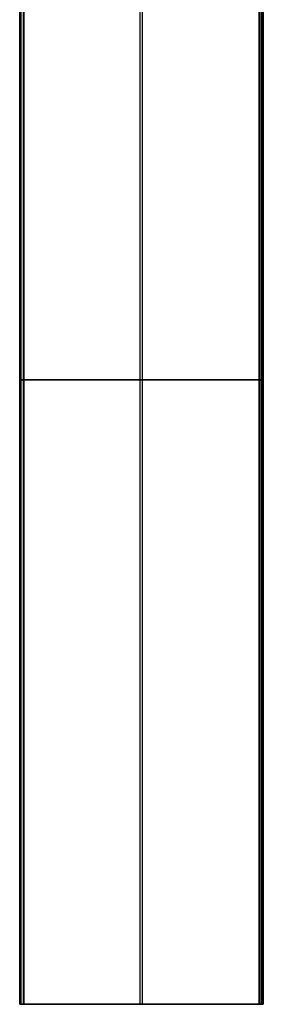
# Model space of a CAD drawing. Header units: millimetres. Extents: x 7986 to 9191, y -11326 to -10283.
# Tile 2 of 256: x 8527 to 8650, y -11326 to -10829. Entities that reach past the tile are written whole.
import ezdxf

# ---------------------------------------------------------------- set-up
doc = ezdxf.new("R2010")
doc.units = ezdxf.units.MM

msp = doc.modelspace()

# ---------------------------------------------------------------- linework, layer by layer
at = {"color": 7, "true_color": 0xffffff}
for p, q in [((8527.17, -10695.81, 50.1), (8527.17, -11325.81, 50.1)), ((8527.2, -11325.81, 50.32), (8527.2, -10695.81, 50.32)), ((8527.59, -11325.81, 52.03), (8527.59, -10695.81, 52.03)), ((8527.94, -11325.81, 49.12), (8527.94, -10695.81, 49.12)), ((8527.98, -11325.81, 53.73), (8527.98, -10695.81, 53.73)), ((8528.96, -10695.81, 54.51), (8528.96, -11325.81, 54.51)), ((8529.18, -10695.81, 54.48), (8529.18, -11325.81, 54.48)), ((8647.79, -11325.81, 21.46), (8647.79, -10695.81, 21.46)), ((8648.02, -10695.81, 21.43), (8648.02, -11325.81, 21.43)), ((8648.99, -11325.81, 22.21), (8648.99, -10695.81, 22.21)), ((8649.03, -11325.81, 26.81), (8649.03, -10695.81, 26.81)), ((8649.39, -11325.81, 23.91), (8649.39, -10695.81, 23.91)), ((8649.77, -10695.81, 26.44), (8649.77, -11325.81, 26.44)), ((8649.78, -11325.81, 25.62), (8649.78, -10695.81, 25.62)), ((8587.87, -11325.81, 35.29), (8587.87, -10735.01, 35.29)), ((8589.11, -11325.81, 40.65), (8589.11, -10735.01, 40.65)), ((8527.18, -11010.81, 50.22), (8527.17, -11010.81, 50.19)), ((8527.17, -11010.81, 50.19), (8527.17, -11010.81, 50.16)), ((8527.17, -11010.81, 50.16), (8527.17, -11010.81, 50.12)), ((8527.17, -11010.81, 50.12), (8527.17, -11010.81, 50.09)), ((8527.17, -11010.81, 50.09), (8527.17, -11010.81, 50.05)), ((8527.17, -11010.81, 50.05), (8527.17, -11010.81, 50.02)), ((8527.17, -11010.81, 50.02), (8527.18, -11010.81, 49.98)), ((8527.19, -11010.81, 50.29), (8527.18, -11010.81, 50.26)), ((8527.18, -11010.81, 50.26), (8527.18, -11010.81, 50.22)), ((8527.18, -11010.81, 49.98), (8527.18, -11010.81, 49.95)), ((8527.18, -11010.81, 49.95), (8527.19, -11010.81, 49.92)), ((8527.2, -11010.81, 50.32), (8527.19, -11010.81, 50.29)), ((8527.19, -11010.81, 49.92), (8527.19, -11010.81, 49.88)), ((8527.19, -11010.81, 49.88), (8527.2, -11010.81, 49.85)), ((8527.2, -11010.81, 49.85), (8527.21, -11010.81, 49.82)), ((8527.98, -11010.81, 53.73), (8527.2, -11010.81, 50.32)), ((8527.21, -11010.81, 49.82), (8527.22, -11010.81, 49.78)), ((8527.22, -11010.81, 49.78), (8527.23, -11010.81, 49.75)), ((8527.23, -11010.81, 49.75), (8527.24, -11010.81, 49.72)), ((8527.24, -11010.81, 49.72), (8527.26, -11010.81, 49.69)), ((8527.26, -11010.81, 49.69), (8527.27, -11010.81, 49.66)), ((8527.27, -11010.81, 49.66), (8527.29, -11010.81, 49.63)), ((8527.29, -11010.81, 49.63), (8527.3, -11010.81, 49.6)), ((8527.3, -11010.81, 49.6), (8527.32, -11010.81, 49.57)), ((8527.32, -11010.81, 49.57), (8527.34, -11010.81, 49.54)), ((8527.34, -11010.81, 49.54), (8527.36, -11010.81, 49.51)), ((8527.36, -11010.81, 49.51), (8527.38, -11010.81, 49.49)), ((8527.38, -11010.81, 49.49), (8527.4, -11010.81, 49.46)), ((8527.4, -11010.81, 49.46), (8527.42, -11010.81, 49.43)), ((8527.42, -11010.81, 49.43), (8527.45, -11010.81, 49.41)), ((8527.45, -11010.81, 49.41), (8527.47, -11010.81, 49.38)), ((8527.47, -11010.81, 49.38), (8527.5, -11010.81, 49.36)), ((8527.5, -11010.81, 49.36), (8527.52, -11010.81, 49.34)), ((8527.52, -11010.81, 49.34), (8527.55, -11010.81, 49.32)), ((8527.55, -11010.81, 49.32), (8527.58, -11010.81, 49.29)), ((8527.58, -11010.81, 49.29), (8527.6, -11010.81, 49.28)), ((8527.6, -11010.81, 49.28), (8527.63, -11010.81, 49.26)), ((8527.63, -11010.81, 49.26), (8527.66, -11010.81, 49.24)), ((8527.66, -11010.81, 49.24), (8527.69, -11010.81, 49.22)), ((8527.69, -11010.81, 49.22), (8527.72, -11010.81, 49.21)), ((8527.72, -11010.81, 49.21), (8527.75, -11010.81, 49.19)), ((8527.75, -11010.81, 49.19), (8527.78, -11010.81, 49.18)), ((8527.78, -11010.81, 49.18), (8527.81, -11010.81, 49.16)), ((8527.81, -11010.81, 49.16), (8527.85, -11010.81, 49.15)), ((8527.85, -11010.81, 49.15), (8527.88, -11010.81, 49.14)), ((8527.88, -11010.81, 49.14), (8527.91, -11010.81, 49.13)), ((8527.91, -11010.81, 49.13), (8527.94, -11010.81, 49.12)), ((8527.94, -11010.81, 49.12), (8647.79, -11010.81, 21.46)), ((8527.99, -11010.81, 53.77), (8527.98, -11010.81, 53.73)), ((8528, -11010.81, 53.8), (8527.99, -11010.81, 53.77)), ((8528.01, -11010.81, 53.83), (8528, -11010.81, 53.8)), ((8528.02, -11010.81, 53.86), (8528.01, -11010.81, 53.83)), ((8528.04, -11010.81, 53.9), (8528.02, -11010.81, 53.86)), ((8528.05, -11010.81, 53.93), (8528.04, -11010.81, 53.9)), ((8528.06, -11010.81, 53.96), (8528.05, -11010.81, 53.93)), ((8528.08, -11010.81, 53.99), (8528.06, -11010.81, 53.96)), ((8528.1, -11010.81, 54.02), (8528.08, -11010.81, 53.99)), ((8528.11, -11010.81, 54.05), (8528.1, -11010.81, 54.02)), ((8528.13, -11010.81, 54.08), (8528.11, -11010.81, 54.05)), ((8528.15, -11010.81, 54.1), (8528.13, -11010.81, 54.08)), ((8528.17, -11010.81, 54.13), (8528.15, -11010.81, 54.1)), ((8528.2, -11010.81, 54.16), (8528.17, -11010.81, 54.13)), ((8528.22, -11010.81, 54.18), (8528.2, -11010.81, 54.16)), ((8528.24, -11010.81, 54.21), (8528.22, -11010.81, 54.18)), ((8528.27, -11010.81, 54.23), (8528.24, -11010.81, 54.21)), ((8528.29, -11010.81, 54.25), (8528.27, -11010.81, 54.23)), ((8528.32, -11010.81, 54.28), (8528.29, -11010.81, 54.25)), ((8528.34, -11010.81, 54.3), (8528.32, -11010.81, 54.28)), ((8528.37, -11010.81, 54.32), (8528.34, -11010.81, 54.3)), ((8528.4, -11010.81, 54.34), (8528.37, -11010.81, 54.32)), ((8528.43, -11010.81, 54.36), (8528.4, -11010.81, 54.34)), ((8528.46, -11010.81, 54.37), (8528.43, -11010.81, 54.36)), ((8528.49, -11010.81, 54.39), (8528.46, -11010.81, 54.37)), ((8528.52, -11010.81, 54.41), (8528.49, -11010.81, 54.39)), ((8528.55, -11010.81, 54.42), (8528.52, -11010.81, 54.41)), ((8528.58, -11010.81, 54.44), (8528.55, -11010.81, 54.42)), ((8528.61, -11010.81, 54.45), (8528.58, -11010.81, 54.44)), ((8528.64, -11010.81, 54.46), (8528.61, -11010.81, 54.45)), ((8528.68, -11010.81, 54.47), (8528.64, -11010.81, 54.46)), ((8528.71, -11010.81, 54.48), (8528.68, -11010.81, 54.47)), ((8528.74, -11010.81, 54.49), (8528.71, -11010.81, 54.48)), ((8528.78, -11010.81, 54.49), (8528.74, -11010.81, 54.49)), ((8528.81, -11010.81, 54.5), (8528.78, -11010.81, 54.49)), ((8528.84, -11010.81, 54.5), (8528.81, -11010.81, 54.5)), ((8528.88, -11010.81, 54.51), (8528.84, -11010.81, 54.5)), ((8528.91, -11010.81, 54.51), (8528.88, -11010.81, 54.51)), ((8528.94, -11010.81, 54.51), (8528.91, -11010.81, 54.51)), ((8528.98, -11010.81, 54.51), (8528.94, -11010.81, 54.51)), ((8529.01, -11010.81, 54.51), (8528.98, -11010.81, 54.51)), ((8529.05, -11010.81, 54.51), (8529.01, -11010.81, 54.51)), ((8529.08, -11010.81, 54.5), (8529.05, -11010.81, 54.51)), ((8529.12, -11010.81, 54.5), (8529.08, -11010.81, 54.5)), ((8529.15, -11010.81, 54.49), (8529.12, -11010.81, 54.5)), ((8529.18, -11010.81, 54.48), (8529.15, -11010.81, 54.49)), ((8649.03, -11010.81, 26.81), (8529.18, -11010.81, 54.48)), ((8647.79, -11010.81, 21.46), (8647.83, -11010.81, 21.45)), ((8647.83, -11010.81, 21.45), (8647.86, -11010.81, 21.44)), ((8647.86, -11010.81, 21.44), (8647.89, -11010.81, 21.44)), ((8647.89, -11010.81, 21.44), (8647.93, -11010.81, 21.43)), ((8647.93, -11010.81, 21.43), (8647.96, -11010.81, 21.43)), ((8647.96, -11010.81, 21.43), (8648, -11010.81, 21.43)), ((8648, -11010.81, 21.43), (8648.03, -11010.81, 21.43)), ((8648.03, -11010.81, 21.43), (8648.06, -11010.81, 21.43)), ((8648.06, -11010.81, 21.43), (8648.1, -11010.81, 21.43)), ((8648.1, -11010.81, 21.43), (8648.13, -11010.81, 21.44)), ((8648.13, -11010.81, 21.44), (8648.17, -11010.81, 21.44)), ((8648.17, -11010.81, 21.44), (8648.2, -11010.81, 21.45)), ((8648.2, -11010.81, 21.45), (8648.23, -11010.81, 21.45)), ((8648.23, -11010.81, 21.45), (8648.27, -11010.81, 21.46)), ((8648.27, -11010.81, 21.46), (8648.3, -11010.81, 21.47)), ((8648.3, -11010.81, 21.47), (8648.33, -11010.81, 21.48)), ((8648.33, -11010.81, 21.48), (8648.36, -11010.81, 21.49)), ((8648.36, -11010.81, 21.49), (8648.4, -11010.81, 21.5)), ((8648.4, -11010.81, 21.5), (8648.43, -11010.81, 21.52)), ((8648.43, -11010.81, 21.52), (8648.46, -11010.81, 21.53)), ((8648.46, -11010.81, 21.53), (8648.49, -11010.81, 21.55)), ((8648.49, -11010.81, 21.55), (8648.52, -11010.81, 21.56)), ((8648.52, -11010.81, 21.56), (8648.55, -11010.81, 21.58)), ((8648.55, -11010.81, 21.58), (8648.58, -11010.81, 21.6)), ((8648.58, -11010.81, 21.6), (8648.6, -11010.81, 21.62)), ((8648.6, -11010.81, 21.62), (8648.63, -11010.81, 21.64)), ((8648.63, -11010.81, 21.64), (8648.66, -11010.81, 21.66)), ((8648.66, -11010.81, 21.66), (8648.68, -11010.81, 21.68)), ((8648.68, -11010.81, 21.68), (8648.71, -11010.81, 21.71)), ((8648.71, -11010.81, 21.71), (8648.73, -11010.81, 21.73)), ((8648.73, -11010.81, 21.73), (8648.76, -11010.81, 21.76)), ((8648.76, -11010.81, 21.76), (8648.78, -11010.81, 21.78)), ((8648.78, -11010.81, 21.78), (8648.8, -11010.81, 21.81)), ((8648.8, -11010.81, 21.81), (8648.82, -11010.81, 21.84)), ((8648.82, -11010.81, 21.84), (8648.84, -11010.81, 21.86)), ((8648.84, -11010.81, 21.86), (8648.86, -11010.81, 21.89)), ((8648.86, -11010.81, 21.89), (8648.88, -11010.81, 21.92)), ((8648.88, -11010.81, 21.92), (8648.89, -11010.81, 21.95)), ((8648.89, -11010.81, 21.95), (8648.91, -11010.81, 21.98)), ((8648.91, -11010.81, 21.98), (8648.93, -11010.81, 22.01)), ((8648.93, -11010.81, 22.01), (8648.94, -11010.81, 22.04)), ((8648.94, -11010.81, 22.04), (8648.95, -11010.81, 22.07)), ((8648.95, -11010.81, 22.07), (8648.96, -11010.81, 22.11)), ((8648.96, -11010.81, 22.11), (8648.97, -11010.81, 22.14)), ((8648.97, -11010.81, 22.14), (8648.98, -11010.81, 22.17)), ((8648.98, -11010.81, 22.17), (8648.99, -11010.81, 22.21)), ((8648.99, -11010.81, 22.21), (8649.78, -11010.81, 25.62)), ((8649.06, -11010.81, 26.82), (8649.03, -11010.81, 26.81)), ((8649.08, -11010.81, 26.82), (8649.06, -11010.81, 26.82)), ((8649.11, -11010.81, 26.82), (8649.08, -11010.81, 26.82)), ((8649.14, -11010.81, 26.82), (8649.11, -11010.81, 26.82)), ((8649.17, -11010.81, 26.81), (8649.14, -11010.81, 26.82)), ((8649.2, -11010.81, 26.81), (8649.17, -11010.81, 26.81)), ((8649.22, -11010.81, 26.81), (8649.2, -11010.81, 26.81)), ((8649.25, -11010.81, 26.8), (8649.22, -11010.81, 26.81)), ((8649.28, -11010.81, 26.8), (8649.25, -11010.81, 26.8)), ((8649.3, -11010.81, 26.79), (8649.28, -11010.81, 26.8)), ((8649.33, -11010.81, 26.78), (8649.3, -11010.81, 26.79)), ((8649.36, -11010.81, 26.77), (8649.33, -11010.81, 26.78)), ((8649.38, -11010.81, 26.76), (8649.36, -11010.81, 26.77)), ((8649.41, -11010.81, 26.75), (8649.38, -11010.81, 26.76)), ((8649.43, -11010.81, 26.74), (8649.41, -11010.81, 26.75)), ((8649.46, -11010.81, 26.73), (8649.43, -11010.81, 26.74)), ((8649.48, -11010.81, 26.72), (8649.46, -11010.81, 26.73)), ((8649.51, -11010.81, 26.7), (8649.48, -11010.81, 26.72)), ((8649.53, -11010.81, 26.69), (8649.51, -11010.81, 26.7)), ((8649.55, -11010.81, 26.67), (8649.53, -11010.81, 26.69)), ((8649.58, -11010.81, 26.66), (8649.55, -11010.81, 26.67)), ((8649.6, -11010.81, 26.64), (8649.58, -11010.81, 26.66)), ((8649.62, -11010.81, 26.62), (8649.6, -11010.81, 26.64)), ((8649.64, -11010.81, 26.6), (8649.62, -11010.81, 26.62)), ((8649.66, -11010.81, 26.58), (8649.64, -11010.81, 26.6)), ((8649.68, -11010.81, 26.56), (8649.66, -11010.81, 26.58)), ((8649.7, -11010.81, 26.54), (8649.68, -11010.81, 26.56)), ((8649.71, -11010.81, 26.52), (8649.7, -11010.81, 26.54)), ((8649.73, -11010.81, 26.5), (8649.71, -11010.81, 26.52)), ((8649.75, -11010.81, 26.48), (8649.73, -11010.81, 26.5)), ((8649.76, -11010.81, 26.46), (8649.75, -11010.81, 26.48)), ((8649.78, -11010.81, 26.43), (8649.76, -11010.81, 26.46)), ((8649.78, -11010.81, 25.62), (8649.79, -11010.81, 25.64)), ((8649.79, -11010.81, 26.41), (8649.78, -11010.81, 26.43)), ((8649.79, -11010.81, 25.64), (8649.81, -11010.81, 25.66)), ((8649.8, -11010.81, 26.38), (8649.79, -11010.81, 26.41)), ((8649.82, -11010.81, 26.36), (8649.8, -11010.81, 26.38)), ((8649.81, -11010.81, 25.66), (8649.82, -11010.81, 25.69)), ((8649.82, -11010.81, 25.69), (8649.83, -11010.81, 25.71)), ((8649.83, -11010.81, 26.33), (8649.82, -11010.81, 26.36)), ((8649.83, -11010.81, 25.71), (8649.84, -11010.81, 25.74)), ((8649.84, -11010.81, 26.31), (8649.83, -11010.81, 26.33)), ((8649.84, -11010.81, 25.74), (8649.85, -11010.81, 25.77)), ((8649.85, -11010.81, 26.28), (8649.84, -11010.81, 26.31)), ((8649.85, -11010.81, 25.77), (8649.86, -11010.81, 25.79)), ((8649.86, -11010.81, 26.26), (8649.85, -11010.81, 26.28)), ((8649.86, -11010.81, 25.79), (8649.86, -11010.81, 25.82)), ((8649.86, -11010.81, 25.82), (8649.87, -11010.81, 25.85)), ((8649.87, -11010.81, 26.2), (8649.86, -11010.81, 26.23)), ((8649.86, -11010.81, 26.23), (8649.86, -11010.81, 26.26)), ((8649.87, -11010.81, 25.85), (8649.88, -11010.81, 25.87)), ((8649.88, -11010.81, 26.18), (8649.87, -11010.81, 26.2)), ((8649.88, -11010.81, 25.87), (8649.88, -11010.81, 25.9)), ((8649.88, -11010.81, 25.9), (8649.89, -11010.81, 25.93)), ((8649.89, -11010.81, 26.12), (8649.88, -11010.81, 26.15)), ((8649.88, -11010.81, 26.15), (8649.88, -11010.81, 26.18)), ((8649.89, -11010.81, 25.93), (8649.89, -11010.81, 25.95)), ((8649.89, -11010.81, 25.95), (8649.89, -11010.81, 25.98)), ((8649.89, -11010.81, 25.98), (8649.89, -11010.81, 26.01)), ((8649.89, -11010.81, 26.01), (8649.89, -11010.81, 26.04)), ((8649.89, -11010.81, 26.04), (8649.89, -11010.81, 26.07)), ((8649.89, -11010.81, 26.07), (8649.89, -11010.81, 26.09)), ((8649.89, -11010.81, 26.09), (8649.89, -11010.81, 26.12)), ((8527.18, -11325.81, 49.98), (8527.17, -11325.81, 50.02)), ((8527.17, -11325.81, 50.02), (8527.17, -11325.81, 50.05)), ((8527.17, -11325.81, 50.05), (8527.17, -11325.81, 50.09)), ((8527.17, -11325.81, 50.09), (8527.17, -11325.81, 50.12)), ((8527.17, -11325.81, 50.12), (8527.17, -11325.81, 50.16)), ((8527.17, -11325.81, 50.16), (8527.17, -11325.81, 50.19)), ((8527.17, -11325.81, 50.19), (8527.18, -11325.81, 50.22)), ((8527.19, -11325.81, 49.92), (8527.18, -11325.81, 49.95)), ((8527.18, -11325.81, 49.95), (8527.18, -11325.81, 49.98)), ((8527.18, -11325.81, 50.22), (8527.18, -11325.81, 50.26)), ((8527.18, -11325.81, 50.26), (8527.19, -11325.81, 50.29)), ((8527.2, -11325.81, 49.85), (8527.19, -11325.81, 49.88)), ((8527.19, -11325.81, 49.88), (8527.19, -11325.81, 49.92)), ((8527.19, -11325.81, 50.29), (8527.2, -11325.81, 50.32)), ((8527.21, -11325.81, 49.82), (8527.2, -11325.81, 49.85)), ((8527.2, -11325.81, 50.32), (8527.98, -11325.81, 53.73)), ((8527.22, -11325.81, 49.78), (8527.21, -11325.81, 49.82)), ((8527.23, -11325.81, 49.75), (8527.22, -11325.81, 49.78)), ((8527.24, -11325.81, 49.72), (8527.23, -11325.81, 49.75)), ((8527.26, -11325.81, 49.69), (8527.24, -11325.81, 49.72)), ((8527.27, -11325.81, 49.66), (8527.26, -11325.81, 49.69)), ((8527.29, -11325.81, 49.63), (8527.27, -11325.81, 49.66)), ((8527.3, -11325.81, 49.6), (8527.29, -11325.81, 49.63)), ((8527.32, -11325.81, 49.57), (8527.3, -11325.81, 49.6)), ((8527.34, -11325.81, 49.54), (8527.32, -11325.81, 49.57)), ((8527.36, -11325.81, 49.51), (8527.34, -11325.81, 49.54)), ((8527.38, -11325.81, 49.49), (8527.36, -11325.81, 49.51)), ((8527.4, -11325.81, 49.46), (8527.38, -11325.81, 49.49)), ((8527.42, -11325.81, 49.43), (8527.4, -11325.81, 49.46)), ((8527.45, -11325.81, 49.41), (8527.42, -11325.81, 49.43)), ((8527.47, -11325.81, 49.38), (8527.45, -11325.81, 49.41)), ((8527.5, -11325.81, 49.36), (8527.47, -11325.81, 49.38)), ((8527.52, -11325.81, 49.34), (8527.5, -11325.81, 49.36)), ((8527.55, -11325.81, 49.32), (8527.52, -11325.81, 49.34)), ((8527.58, -11325.81, 49.29), (8527.55, -11325.81, 49.32)), ((8527.6, -11325.81, 49.28), (8527.58, -11325.81, 49.29)), ((8527.63, -11325.81, 49.26), (8527.6, -11325.81, 49.28)), ((8527.66, -11325.81, 49.24), (8527.63, -11325.81, 49.26)), ((8527.69, -11325.81, 49.22), (8527.66, -11325.81, 49.24)), ((8527.72, -11325.81, 49.21), (8527.69, -11325.81, 49.22)), ((8527.75, -11325.81, 49.19), (8527.72, -11325.81, 49.21)), ((8527.78, -11325.81, 49.18), (8527.75, -11325.81, 49.19)), ((8527.81, -11325.81, 49.16), (8527.78, -11325.81, 49.18)), ((8527.85, -11325.81, 49.15), (8527.81, -11325.81, 49.16)), ((8527.88, -11325.81, 49.14), (8527.85, -11325.81, 49.15)), ((8527.91, -11325.81, 49.13), (8527.88, -11325.81, 49.14)), ((8527.94, -11325.81, 49.12), (8527.91, -11325.81, 49.13)), ((8647.79, -11325.81, 21.46), (8527.94, -11325.81, 49.12)), ((8527.98, -11325.81, 53.73), (8527.99, -11325.81, 53.77)), ((8527.99, -11325.81, 53.77), (8528, -11325.81, 53.8)), ((8528, -11325.81, 53.8), (8528.01, -11325.81, 53.83)), ((8528.01, -11325.81, 53.83), (8528.02, -11325.81, 53.86)), ((8528.02, -11325.81, 53.86), (8528.04, -11325.81, 53.9)), ((8528.04, -11325.81, 53.9), (8528.05, -11325.81, 53.93)), ((8528.05, -11325.81, 53.93), (8528.06, -11325.81, 53.96)), ((8528.06, -11325.81, 53.96), (8528.08, -11325.81, 53.99)), ((8528.08, -11325.81, 53.99), (8528.1, -11325.81, 54.02)), ((8528.1, -11325.81, 54.02), (8528.11, -11325.81, 54.05)), ((8528.11, -11325.81, 54.05), (8528.13, -11325.81, 54.08)), ((8528.13, -11325.81, 54.08), (8528.15, -11325.81, 54.1)), ((8528.15, -11325.81, 54.1), (8528.17, -11325.81, 54.13)), ((8528.17, -11325.81, 54.13), (8528.2, -11325.81, 54.16)), ((8528.2, -11325.81, 54.16), (8528.22, -11325.81, 54.18)), ((8528.22, -11325.81, 54.18), (8528.24, -11325.81, 54.21)), ((8528.24, -11325.81, 54.21), (8528.27, -11325.81, 54.23)), ((8528.27, -11325.81, 54.23), (8528.29, -11325.81, 54.25)), ((8528.29, -11325.81, 54.25), (8528.32, -11325.81, 54.28)), ((8528.32, -11325.81, 54.28), (8528.34, -11325.81, 54.3)), ((8528.34, -11325.81, 54.3), (8528.37, -11325.81, 54.32)), ((8528.37, -11325.81, 54.32), (8528.4, -11325.81, 54.34)), ((8528.4, -11325.81, 54.34), (8528.43, -11325.81, 54.36)), ((8528.43, -11325.81, 54.36), (8528.46, -11325.81, 54.37)), ((8528.46, -11325.81, 54.37), (8528.49, -11325.81, 54.39)), ((8528.49, -11325.81, 54.39), (8528.52, -11325.81, 54.41)), ((8528.52, -11325.81, 54.41), (8528.55, -11325.81, 54.42)), ((8528.55, -11325.81, 54.42), (8528.58, -11325.81, 54.44)), ((8528.58, -11325.81, 54.44), (8528.61, -11325.81, 54.45)), ((8528.61, -11325.81, 54.45), (8528.64, -11325.81, 54.46)), ((8528.64, -11325.81, 54.46), (8528.68, -11325.81, 54.47)), ((8528.68, -11325.81, 54.47), (8528.71, -11325.81, 54.48)), ((8528.71, -11325.81, 54.48), (8528.74, -11325.81, 54.49)), ((8528.74, -11325.81, 54.49), (8528.78, -11325.81, 54.49)), ((8528.78, -11325.81, 54.49), (8528.81, -11325.81, 54.5)), ((8528.81, -11325.81, 54.5), (8528.84, -11325.81, 54.5)), ((8528.84, -11325.81, 54.5), (8528.88, -11325.81, 54.51)), ((8528.88, -11325.81, 54.51), (8528.91, -11325.81, 54.51)), ((8528.91, -11325.81, 54.51), (8528.94, -11325.81, 54.51)), ((8528.94, -11325.81, 54.51), (8528.98, -11325.81, 54.51)), ((8528.98, -11325.81, 54.51), (8529.01, -11325.81, 54.51)), ((8529.01, -11325.81, 54.51), (8529.05, -11325.81, 54.51)), ((8529.05, -11325.81, 54.51), (8529.08, -11325.81, 54.5)), ((8529.08, -11325.81, 54.5), (8529.12, -11325.81, 54.5)), ((8529.12, -11325.81, 54.5), (8529.15, -11325.81, 54.49)), ((8529.15, -11325.81, 54.49), (8529.18, -11325.81, 54.48)), ((8529.18, -11325.81, 54.48), (8649.03, -11325.81, 26.81)), ((8576.26, -11325.81, 37.97), (8600.71, -11325.81, 37.97)), ((8588.5, -11325.81, 40.79), (8588.5, -11325.81, 35.14)), ((8647.83, -11325.81, 21.45), (8647.79, -11325.81, 21.46)), ((8647.86, -11325.81, 21.44), (8647.83, -11325.81, 21.45)), ((8647.89, -11325.81, 21.44), (8647.86, -11325.81, 21.44)), ((8647.93, -11325.81, 21.43), (8647.89, -11325.81, 21.44)), ((8647.96, -11325.81, 21.43), (8647.93, -11325.81, 21.43)), ((8648, -11325.81, 21.43), (8647.96, -11325.81, 21.43)), ((8648.03, -11325.81, 21.43), (8648, -11325.81, 21.43)), ((8648.06, -11325.81, 21.43), (8648.03, -11325.81, 21.43)), ((8648.1, -11325.81, 21.43), (8648.06, -11325.81, 21.43)), ((8648.13, -11325.81, 21.44), (8648.1, -11325.81, 21.43)), ((8648.17, -11325.81, 21.44), (8648.13, -11325.81, 21.44)), ((8648.2, -11325.81, 21.45), (8648.17, -11325.81, 21.44)), ((8648.23, -11325.81, 21.45), (8648.2, -11325.81, 21.45)), ((8648.27, -11325.81, 21.46), (8648.23, -11325.81, 21.45)), ((8648.3, -11325.81, 21.47), (8648.27, -11325.81, 21.46)), ((8648.33, -11325.81, 21.48), (8648.3, -11325.81, 21.47)), ((8648.36, -11325.81, 21.49), (8648.33, -11325.81, 21.48)), ((8648.4, -11325.81, 21.5), (8648.36, -11325.81, 21.49)), ((8648.43, -11325.81, 21.52), (8648.4, -11325.81, 21.5)), ((8648.46, -11325.81, 21.53), (8648.43, -11325.81, 21.52)), ((8648.49, -11325.81, 21.55), (8648.46, -11325.81, 21.53)), ((8648.52, -11325.81, 21.56), (8648.49, -11325.81, 21.55)), ((8648.55, -11325.81, 21.58), (8648.52, -11325.81, 21.56)), ((8648.58, -11325.81, 21.6), (8648.55, -11325.81, 21.58)), ((8648.6, -11325.81, 21.62), (8648.58, -11325.81, 21.6)), ((8648.63, -11325.81, 21.64), (8648.6, -11325.81, 21.62)), ((8648.66, -11325.81, 21.66), (8648.63, -11325.81, 21.64)), ((8648.68, -11325.81, 21.68), (8648.66, -11325.81, 21.66)), ((8648.71, -11325.81, 21.71), (8648.68, -11325.81, 21.68)), ((8648.73, -11325.81, 21.73), (8648.71, -11325.81, 21.71)), ((8648.76, -11325.81, 21.76), (8648.73, -11325.81, 21.73)), ((8648.78, -11325.81, 21.78), (8648.76, -11325.81, 21.76)), ((8648.8, -11325.81, 21.81), (8648.78, -11325.81, 21.78)), ((8648.82, -11325.81, 21.84), (8648.8, -11325.81, 21.81)), ((8648.84, -11325.81, 21.86), (8648.82, -11325.81, 21.84)), ((8648.86, -11325.81, 21.89), (8648.84, -11325.81, 21.86)), ((8648.88, -11325.81, 21.92), (8648.86, -11325.81, 21.89)), ((8648.89, -11325.81, 21.95), (8648.88, -11325.81, 21.92)), ((8648.91, -11325.81, 21.98), (8648.89, -11325.81, 21.95)), ((8648.93, -11325.81, 22.01), (8648.91, -11325.81, 21.98)), ((8648.94, -11325.81, 22.04), (8648.93, -11325.81, 22.01)), ((8648.95, -11325.81, 22.07), (8648.94, -11325.81, 22.04)), ((8648.96, -11325.81, 22.11), (8648.95, -11325.81, 22.07)), ((8648.97, -11325.81, 22.14), (8648.96, -11325.81, 22.11)), ((8648.98, -11325.81, 22.17), (8648.97, -11325.81, 22.14)), ((8648.99, -11325.81, 22.21), (8648.98, -11325.81, 22.17)), ((8649.78, -11325.81, 25.62), (8648.99, -11325.81, 22.21)), ((8649.03, -11325.81, 26.81), (8649.06, -11325.81, 26.82)), ((8649.06, -11325.81, 26.82), (8649.08, -11325.81, 26.82)), ((8649.08, -11325.81, 26.82), (8649.11, -11325.81, 26.82)), ((8649.11, -11325.81, 26.82), (8649.14, -11325.81, 26.82)), ((8649.14, -11325.81, 26.82), (8649.17, -11325.81, 26.81)), ((8649.17, -11325.81, 26.81), (8649.2, -11325.81, 26.81)), ((8649.2, -11325.81, 26.81), (8649.22, -11325.81, 26.81)), ((8649.22, -11325.81, 26.81), (8649.25, -11325.81, 26.8)), ((8649.25, -11325.81, 26.8), (8649.28, -11325.81, 26.8)), ((8649.28, -11325.81, 26.8), (8649.3, -11325.81, 26.79)), ((8649.3, -11325.81, 26.79), (8649.33, -11325.81, 26.78)), ((8649.33, -11325.81, 26.78), (8649.36, -11325.81, 26.77)), ((8649.36, -11325.81, 26.77), (8649.38, -11325.81, 26.76)), ((8649.38, -11325.81, 26.76), (8649.41, -11325.81, 26.75)), ((8649.41, -11325.81, 26.75), (8649.43, -11325.81, 26.74)), ((8649.43, -11325.81, 26.74), (8649.46, -11325.81, 26.73)), ((8649.46, -11325.81, 26.73), (8649.48, -11325.81, 26.72)), ((8649.48, -11325.81, 26.72), (8649.51, -11325.81, 26.7)), ((8649.51, -11325.81, 26.7), (8649.53, -11325.81, 26.69)), ((8649.53, -11325.81, 26.69), (8649.55, -11325.81, 26.67)), ((8649.55, -11325.81, 26.67), (8649.58, -11325.81, 26.66)), ((8649.58, -11325.81, 26.66), (8649.6, -11325.81, 26.64)), ((8649.6, -11325.81, 26.64), (8649.62, -11325.81, 26.62)), ((8649.62, -11325.81, 26.62), (8649.64, -11325.81, 26.6)), ((8649.64, -11325.81, 26.6), (8649.66, -11325.81, 26.58)), ((8649.66, -11325.81, 26.58), (8649.68, -11325.81, 26.56)), ((8649.68, -11325.81, 26.56), (8649.7, -11325.81, 26.54)), ((8649.7, -11325.81, 26.54), (8649.71, -11325.81, 26.52)), ((8649.71, -11325.81, 26.52), (8649.73, -11325.81, 26.5)), ((8649.73, -11325.81, 26.5), (8649.75, -11325.81, 26.48)), ((8649.75, -11325.81, 26.48), (8649.76, -11325.81, 26.46)), ((8649.76, -11325.81, 26.46), (8649.78, -11325.81, 26.43)), ((8649.78, -11325.81, 26.43), (8649.79, -11325.81, 26.41)), ((8649.79, -11325.81, 25.64), (8649.78, -11325.81, 25.62)), ((8649.79, -11325.81, 26.41), (8649.8, -11325.81, 26.38)), ((8649.81, -11325.81, 25.66), (8649.79, -11325.81, 25.64)), ((8649.8, -11325.81, 26.38), (8649.82, -11325.81, 26.36)), ((8649.82, -11325.81, 25.69), (8649.81, -11325.81, 25.66)), ((8649.82, -11325.81, 26.36), (8649.83, -11325.81, 26.33)), ((8649.83, -11325.81, 25.71), (8649.82, -11325.81, 25.69)), ((8649.83, -11325.81, 26.33), (8649.84, -11325.81, 26.31)), ((8649.84, -11325.81, 25.74), (8649.83, -11325.81, 25.71)), ((8649.84, -11325.81, 26.31), (8649.85, -11325.81, 26.28)), ((8649.85, -11325.81, 25.77), (8649.84, -11325.81, 25.74)), ((8649.85, -11325.81, 26.28), (8649.86, -11325.81, 26.26)), ((8649.86, -11325.81, 25.79), (8649.85, -11325.81, 25.77)), ((8649.86, -11325.81, 26.26), (8649.86, -11325.81, 26.23)), ((8649.86, -11325.81, 26.23), (8649.87, -11325.81, 26.2)), ((8649.87, -11325.81, 25.85), (8649.86, -11325.81, 25.82)), ((8649.86, -11325.81, 25.82), (8649.86, -11325.81, 25.79)), ((8649.87, -11325.81, 26.2), (8649.88, -11325.81, 26.18)), ((8649.88, -11325.81, 25.87), (8649.87, -11325.81, 25.85)), ((8649.88, -11325.81, 26.18), (8649.88, -11325.81, 26.15)), ((8649.88, -11325.81, 26.15), (8649.89, -11325.81, 26.12)), ((8649.89, -11325.81, 25.93), (8649.88, -11325.81, 25.9)), ((8649.88, -11325.81, 25.9), (8649.88, -11325.81, 25.87)), ((8649.89, -11325.81, 26.12), (8649.89, -11325.81, 26.09)), ((8649.89, -11325.81, 26.09), (8649.89, -11325.81, 26.07)), ((8649.89, -11325.81, 26.07), (8649.89, -11325.81, 26.04)), ((8649.89, -11325.81, 26.04), (8649.89, -11325.81, 26.01)), ((8649.89, -11325.81, 26.01), (8649.89, -11325.81, 25.98)), ((8649.89, -11325.81, 25.98), (8649.89, -11325.81, 25.95)), ((8649.89, -11325.81, 25.95), (8649.89, -11325.81, 25.93))]:
    msp.add_line(p, q, dxfattribs=at)

doc.saveas('drawing.dxf')
